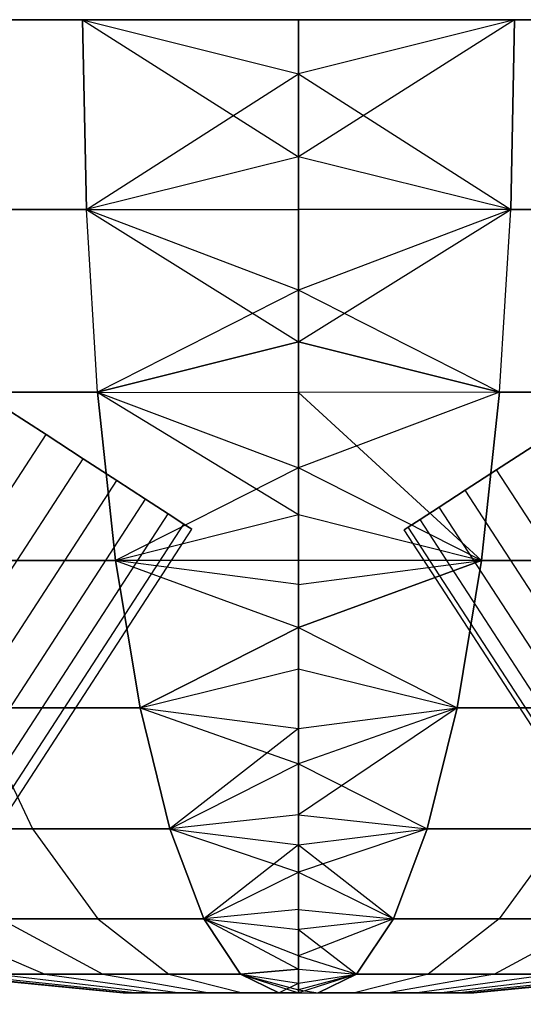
# Model space of a CAD drawing. Extents: x 1.6 to 24.9, y -15.7 to 0.
# Tile 208 of 246: x 12.5 to 13.8, y -2.5 to 0. Entities that reach past the tile are written whole.
import ezdxf

# ---------------------------------------------------------------- set-up
doc = ezdxf.new("R2010")
doc.units = 0
doc.header["$LTSCALE"] = 2.54
doc.layers.get('0').update_dxf_attribs({"color": 13, "linetype": 'CONTINUOUS'})

# ---------------------------------------------------------------- blocks, each defined once
blk = doc.blocks.new('ARES-203-D_STL')
at = {"color": 0}
for p, q in [((12.7029, 0, 0.4474), (12.1438, 0, 0.6206)), ((12.1438, 0, 24.5512), (12.7029, 0, 24.7244)), ((12.7029, 0, 0.4474), (12.1438, 0, 0.6206)), ((12.1438, 0, 24.5512), (12.7029, 0, 24.7244)), ((13.2571, 0, 0.3863), (12.7029, 0, 0.4474)), ((12.7029, 0, 24.7244), (13.2571, 0, 24.7855)), ((12.7126, -0.4877, 0.4944), (12.7029, 0, 0.4474)), ((12.7029, 0, 0.4474), (13.2571, -0.1389, 0.3902)), ((12.7029, 0, 0.4474), (13.2571, -0.1389, 0.3902)), ((13.2571, 0, 0.3863), (12.7029, 0, 0.4474)), ((12.7126, -0.4877, 0.4944), (12.7029, 0, 0.4474)), ((12.7029, 0, 24.7244), (13.2571, 0, 24.7855)), ((12.7029, 0, 24.7244), (13.2571, -0.3521, 24.7606)), ((12.7029, 0, 24.7244), (13.2571, -0.3521, 24.7606)), ((12.7029, 0, 24.7244), (12.7126, -0.4877, 24.6774)), ((12.7029, 0, 24.7244), (12.7126, -0.4877, 24.6774)), ((13.8112, 0, 0.4474), (13.2571, 0, 0.3863)), ((13.2571, 0, 24.7855), (13.8112, 0, 24.7244)), ((13.2571, 0, 0.3863), (13.2571, -0.1389, 0.3902)), ((13.2571, -0.3521, 24.7606), (13.2571, 0, 24.7855)), ((13.2571, 0, 0.3863), (13.2571, -0.1389, 0.3902)), ((13.8112, 0, 0.4474), (13.2571, 0, 0.3863)), ((13.8112, 0, 0.4474), (13.2571, -0.1389, 0.3902)), ((13.8112, 0, 0.4474), (13.2571, -0.1389, 0.3902)), ((13.8112, 0, 24.7244), (13.2571, -0.3521, 24.7606)), ((13.8112, 0, 24.7244), (13.2571, -0.3521, 24.7606)), ((13.2571, 0, 24.7855), (13.8112, 0, 24.7244)), ((13.2571, -0.3521, 24.7606), (13.2571, 0, 24.7855)), ((13.2571, -2.5, 3.3859), (13.2571, 0, 3.3859)), ((13.2571, 0, 3.3859), (13.2571, 0, 21.7859)), ((13.2571, 0, 21.7859), (13.2571, -2.5, 21.7859)), ((13.8112, 0, 0.4474), (13.8015, -0.4877, 0.4944)), ((13.8112, 0, 0.4474), (13.8015, -0.4877, 0.4944)), ((13.8015, -0.4877, 24.6774), (13.8112, 0, 24.7244)), ((13.8015, -0.4877, 24.6774), (13.8112, 0, 24.7244)), ((14.3704, 0, 0.6206), (13.8112, 0, 0.4474)), ((13.8112, 0, 24.7244), (14.3704, 0, 24.5512)), ((14.3704, 0, 0.6206), (13.8112, 0, 0.4474)), ((13.8112, 0, 24.7244), (14.3704, 0, 24.5512)), ((12.7126, -0.4877, 0.4944), (13.2571, -0.1389, 0.3902)), ((12.7126, -0.4877, 0.4944), (13.2571, -0.1389, 0.3902)), ((13.2571, -0.1389, 0.3902), (13.2571, -0.4869, 0.4342)), ((13.2571, -0.1389, 0.3902), (13.2571, -0.4869, 0.4342)), ((13.2571, -0.1389, 0.3902), (13.8015, -0.4877, 0.4944)), ((13.2571, -0.1389, 0.3902), (13.8015, -0.4877, 0.4944)), ((13.2571, -0.3521, 24.7606), (12.7126, -0.4877, 24.6774)), ((13.2571, -0.3521, 24.7606), (12.7126, -0.4877, 24.6774)), ((13.2571, -0.4877, 24.7374), (13.2571, -0.3521, 24.7606)), ((13.8015, -0.4877, 24.6774), (13.2571, -0.3521, 24.7606)), ((13.2571, -0.4877, 24.7374), (13.2571, -0.3521, 24.7606)), ((13.8015, -0.4877, 24.6774), (13.2571, -0.3521, 24.7606)), ((12.7126, -0.4877, 0.4944), (12.1624, -0.4877, 0.6649)), ((12.7126, -0.4877, 0.4944), (12.1624, -0.4877, 0.6649)), ((12.1624, -0.4877, 24.5069), (12.7126, -0.4877, 24.6774)), ((12.1624, -0.4877, 24.5069), (12.7126, -0.4877, 24.6774)), ((12.7126, -0.4877, 0.4944), (13.2571, -0.4869, 0.4342)), ((12.7126, -0.4877, 0.4944), (13.2571, -0.4869, 0.4342)), ((12.7412, -0.9567, 0.6338), (12.7126, -0.4877, 0.4944)), ((12.7126, -0.4877, 0.4944), (13.2571, -0.8274, 0.5272)), ((12.7126, -0.4877, 0.4944), (13.2571, -0.8274, 0.5272)), ((12.7412, -0.9567, 0.6338), (12.7126, -0.4877, 0.4944)), ((12.7126, -0.4877, 24.6774), (13.2571, -0.4877, 24.7374)), ((12.7412, -0.9567, 24.538), (12.7126, -0.4877, 24.6774)), ((12.7412, -0.9567, 24.538), (12.7126, -0.4877, 24.6774)), ((13.2571, -0.695, 24.6869), (12.7126, -0.4877, 24.6774)), ((13.2571, -0.695, 24.6869), (12.7126, -0.4877, 24.6774)), ((12.7126, -0.4877, 24.6774), (13.2571, -0.4877, 24.7374)), ((13.2571, -0.4869, 0.4342), (13.2571, -0.8274, 0.5272)), ((13.8015, -0.4877, 0.4944), (13.2571, -0.4869, 0.4342)), ((13.2571, -0.4869, 0.4342), (13.2571, -0.8274, 0.5272)), ((13.8015, -0.4877, 0.4944), (13.2571, -0.4869, 0.4342)), ((13.2571, -0.695, 24.6869), (13.2571, -0.4877, 24.7374)), ((13.2571, -0.8274, 0.5272), (13.8015, -0.4877, 0.4944)), ((13.2571, -0.8274, 0.5272), (13.8015, -0.4877, 0.4944)), ((13.8015, -0.4877, 24.6774), (13.2571, -0.695, 24.6869)), ((13.8015, -0.4877, 24.6774), (13.2571, -0.695, 24.6869)), ((13.8015, -0.4877, 24.6774), (13.2571, -0.4877, 24.7374)), ((13.2571, -0.695, 24.6869), (13.2571, -0.4877, 24.7374)), ((13.8015, -0.4877, 24.6774), (13.2571, -0.4877, 24.7374)), ((13.7729, -0.9567, 0.6338), (13.8015, -0.4877, 0.4944)), ((13.7729, -0.9567, 0.6338), (13.8015, -0.4877, 0.4944)), ((13.7729, -0.9567, 24.538), (13.8015, -0.4877, 24.6774)), ((13.7729, -0.9567, 24.538), (13.8015, -0.4877, 24.6774)), ((14.3517, -0.4877, 0.6649), (13.8015, -0.4877, 0.4944)), ((14.3517, -0.4877, 0.6649), (13.8015, -0.4877, 0.4944)), ((13.8015, -0.4877, 24.6774), (14.3517, -0.4877, 24.5069)), ((13.8015, -0.4877, 24.6774), (14.3517, -0.4877, 24.5069)), ((13.2571, -0.695, 24.6869), (12.7412, -0.9567, 24.538)), ((13.2571, -0.695, 24.6869), (12.7412, -0.9567, 24.538)), ((13.2571, -0.8274, 24.6446), (13.2571, -0.695, 24.6869)), ((13.7729, -0.9567, 24.538), (13.2571, -0.695, 24.6869)), ((13.2571, -0.8274, 24.6446), (13.2571, -0.695, 24.6869)), ((13.7729, -0.9567, 24.538), (13.2571, -0.695, 24.6869)), ((12.7412, -0.9567, 0.6338), (13.2571, -0.8274, 0.5272)), ((12.7412, -0.9567, 0.6338), (13.2571, -0.8274, 0.5272)), ((13.2571, -0.8274, 24.6446), (12.7412, -0.9567, 24.538)), ((13.2571, -0.8274, 24.6446), (12.7412, -0.9567, 24.538)), ((13.2571, -0.8274, 0.5272), (13.2571, -0.9572, 0.5769)), ((13.2571, -1.1514, 24.5045), (13.2571, -0.8274, 24.6446)), ((13.2571, -0.8274, 0.5272), (13.2571, -0.9572, 0.5769)), ((13.2571, -0.8274, 0.5272), (13.7729, -0.9567, 0.6338)), ((13.2571, -0.8274, 0.5272), (13.7729, -0.9567, 0.6338)), ((13.7729, -0.9567, 24.538), (13.2571, -0.8274, 24.6446)), ((13.2571, -1.1514, 24.5045), (13.2571, -0.8274, 24.6446)), ((13.7729, -0.9567, 24.538), (13.2571, -0.8274, 24.6446)), ((12.7412, -0.9567, 0.6338), (12.2176, -0.9567, 0.796)), ((12.7412, -0.9567, 0.6338), (12.2176, -0.9567, 0.796)), ((12.2176, -0.9567, 24.3758), (12.7412, -0.9567, 24.538)), ((12.2176, -0.9567, 24.3758), (12.7412, -0.9567, 24.538)), ((12.7877, -1.3889, 0.8601), (12.7412, -0.9567, 0.6338)), ((12.7412, -0.9567, 0.6338), (13.2571, -1.271, 0.7336)), ((12.7412, -0.9567, 0.6338), (13.2571, -1.271, 0.7336)), ((12.7412, -0.9567, 0.6338), (13.2571, -0.9572, 0.5769)), ((12.7412, -0.9567, 0.6338), (13.2571, -0.9572, 0.5769)), ((12.7877, -1.3889, 0.8601), (12.7412, -0.9567, 0.6338)), ((12.7412, -0.9567, 24.538), (13.2571, -1.1514, 24.5045)), ((12.7412, -0.9567, 24.538), (13.2571, -1.1514, 24.5045)), ((12.7412, -0.9567, 24.538), (12.7877, -1.3889, 24.3117)), ((12.7412, -0.9567, 24.538), (12.7877, -1.3889, 24.3117)), ((13.7729, -0.9567, 0.6338), (13.2571, -0.9572, 0.5769)), ((13.7729, -0.9567, 0.6338), (13.2571, -0.9572, 0.5769)), ((13.7729, -0.9567, 24.538), (13.2571, -1.1514, 24.5045)), ((13.7729, -0.9567, 24.538), (13.2571, -1.1514, 24.5045)), ((13.2571, -0.9572, 0.5769), (13.2571, -1.271, 0.7336)), ((13.2571, -0.9572, 0.5769), (13.2571, -1.271, 0.7336)), ((13.2571, -0.9572, 0.5769), (13.7264, -1.3889, 0.8601)), ((13.2571, -0.9572, 0.5769), (13.7264, -1.3889, 0.8601)), ((13.7729, -0.9567, 0.6338), (13.7264, -1.3889, 0.8601)), ((13.7729, -0.9567, 0.6338), (13.7264, -1.3889, 0.8601)), ((13.7264, -1.3889, 24.3117), (13.7729, -0.9567, 24.538)), ((13.7264, -1.3889, 24.3117), (13.7729, -0.9567, 24.538)), ((14.2966, -0.9567, 0.796), (13.7729, -0.9567, 0.6338)), ((14.2966, -0.9567, 0.796), (13.7729, -0.9567, 0.6338)), ((13.7729, -0.9567, 24.538), (14.2966, -0.9567, 24.3758)), ((13.7729, -0.9567, 24.538), (14.2966, -0.9567, 24.3758)), ((12.609, -1.0656, 19.3663), (12.5083, -1.0002, 19.3847)), ((12.5083, -1.0002, 18.1863), (12.609, -1.0656, 18.2046)), ((12.609, -1.0656, 19.3663), (12.5083, -1.0002, 19.3847)), ((12.5083, -1.0002, 18.1863), (12.609, -1.0656, 18.2046)), ((11.4652, -2.8268, 19.3663), (12.609, -1.0656, 19.3663)), ((11.4652, -2.8268, 19.3663), (12.609, -1.0656, 19.3663)), ((11.4652, -2.8268, 18.2046), (12.609, -1.0656, 18.2046)), ((11.4652, -2.8268, 18.2046), (12.609, -1.0656, 18.2046)), ((12.7045, -1.1276, 19.3242), (12.609, -1.0656, 19.3663)), ((12.609, -1.0656, 18.2046), (12.7045, -1.1276, 18.2468)), ((12.7045, -1.1276, 19.3242), (12.609, -1.0656, 19.3663)), ((12.609, -1.0656, 18.2046), (12.7045, -1.1276, 18.2468)), ((13.8565, -1.0972, 19.3481), (13.7651, -1.1565, 19.2947)), ((13.7651, -1.1565, 18.2763), (13.8565, -1.0972, 18.2228)), ((13.8565, -1.0972, 19.3481), (13.7651, -1.1565, 19.2947)), ((13.7651, -1.1565, 18.2763), (13.8565, -1.0972, 18.2228)), ((11.5607, -2.8888, 19.3242), (12.7045, -1.1276, 19.3242)), ((11.5607, -2.8888, 19.3242), (12.7045, -1.1276, 19.3242)), ((11.5607, -2.8888, 18.2468), (12.7045, -1.1276, 18.2468)), ((11.5607, -2.8888, 18.2468), (12.7045, -1.1276, 18.2468)), ((12.7909, -1.1837, 19.2599), (12.7045, -1.1276, 19.3242)), ((12.7045, -1.1276, 18.2468), (12.7909, -1.1837, 18.311)), ((12.7909, -1.1837, 19.2599), (12.7045, -1.1276, 19.3242)), ((12.7045, -1.1276, 18.2468), (12.7909, -1.1837, 18.311)), ((13.2571, -1.1514, 24.5045), (12.7877, -1.3889, 24.3117)), ((13.2571, -1.1514, 24.5045), (12.7877, -1.3889, 24.3117)), ((13.2571, -1.3889, 24.3641), (13.2571, -1.1514, 24.5045)), ((13.7264, -1.3889, 24.3117), (13.2571, -1.1514, 24.5045)), ((13.2571, -1.3889, 24.3641), (13.2571, -1.1514, 24.5045)), ((13.7264, -1.3889, 24.3117), (13.2571, -1.1514, 24.5045)), ((13.7651, -1.1565, 19.2947), (13.6846, -1.2088, 19.2204)), ((13.6846, -1.2088, 18.3506), (13.7651, -1.1565, 18.2763)), ((13.7651, -1.1565, 19.2947), (13.6846, -1.2088, 19.2204)), ((13.6846, -1.2088, 18.3506), (13.7651, -1.1565, 18.2763)), ((14.9088, -2.9178, 19.2947), (13.7651, -1.1565, 19.2947)), ((14.9088, -2.9178, 19.2947), (13.7651, -1.1565, 19.2947)), ((14.9088, -2.9178, 18.2763), (13.7651, -1.1565, 18.2763)), ((14.9088, -2.9178, 18.2763), (13.7651, -1.1565, 18.2763)), ((11.6471, -2.9449, 19.2599), (12.7909, -1.1837, 19.2599)), ((11.6471, -2.9449, 19.2599), (12.7909, -1.1837, 19.2599)), ((11.6471, -2.9449, 18.311), (12.7909, -1.1837, 18.311)), ((11.6471, -2.9449, 18.311), (12.7909, -1.1837, 18.311)), ((12.8647, -1.2316, 19.1763), (12.7909, -1.1837, 19.2599)), ((12.7909, -1.1837, 18.311), (12.8647, -1.2316, 18.3947)), ((12.8647, -1.2316, 19.1763), (12.7909, -1.1837, 19.2599)), ((12.7909, -1.1837, 18.311), (12.8647, -1.2316, 18.3947)), ((13.6846, -1.2088, 19.2204), (13.6183, -1.2519, 19.1282)), ((13.6183, -1.2519, 18.4427), (13.6846, -1.2088, 18.3506)), ((13.6846, -1.2088, 19.2204), (13.6183, -1.2519, 19.1282)), ((13.6183, -1.2519, 18.4427), (13.6846, -1.2088, 18.3506)), ((14.8283, -2.97, 19.2204), (13.6846, -1.2088, 19.2204)), ((14.8283, -2.97, 19.2204), (13.6846, -1.2088, 19.2204)), ((14.8283, -2.97, 18.3506), (13.6846, -1.2088, 18.3506)), ((14.8283, -2.97, 18.3506), (13.6846, -1.2088, 18.3506)), ((11.7209, -2.9928, 19.1763), (12.8647, -1.2316, 19.1763)), ((11.7209, -2.9928, 19.1763), (12.8647, -1.2316, 19.1763)), ((11.7209, -2.9928, 18.3947), (12.8647, -1.2316, 18.3947)), ((11.7209, -2.9928, 18.3947), (12.8647, -1.2316, 18.3947)), ((12.9228, -1.2694, 19.0767), (12.8647, -1.2316, 19.1763)), ((12.8647, -1.2316, 18.3947), (12.9228, -1.2694, 18.4943)), ((12.9228, -1.2694, 19.0767), (12.8647, -1.2316, 19.1763)), ((12.8647, -1.2316, 18.3947), (12.9228, -1.2694, 18.4943)), ((13.6183, -1.2519, 19.1282), (13.5689, -1.284, 19.0221)), ((13.5689, -1.284, 18.5489), (13.6183, -1.2519, 18.4427)), ((13.6183, -1.2519, 19.1282), (13.5689, -1.284, 19.0221)), ((13.5689, -1.284, 18.5489), (13.6183, -1.2519, 18.4427)), ((14.762, -3.0131, 19.1282), (13.6183, -1.2519, 19.1282)), ((14.762, -3.0131, 19.1282), (13.6183, -1.2519, 19.1282)), ((14.762, -3.0131, 18.4427), (13.6183, -1.2519, 18.4427)), ((14.762, -3.0131, 18.4427), (13.6183, -1.2519, 18.4427)), ((11.7791, -3.0306, 19.0767), (12.9228, -1.2694, 19.0767)), ((11.7791, -3.0306, 19.0767), (12.9228, -1.2694, 19.0767)), ((11.7791, -3.0306, 18.4943), (12.9228, -1.2694, 18.4943)), ((11.7791, -3.0306, 18.4943), (12.9228, -1.2694, 18.4943)), ((12.7877, -1.3889, 0.8601), (13.2571, -1.271, 0.7336)), ((12.7877, -1.3889, 0.8601), (13.2571, -1.271, 0.7336)), ((12.963, -1.2955, 18.9651), (12.9228, -1.2694, 19.0767)), ((12.9228, -1.2694, 18.4943), (12.963, -1.2955, 18.6059)), ((12.963, -1.2955, 18.9651), (12.9228, -1.2694, 19.0767)), ((12.9228, -1.2694, 18.4943), (12.963, -1.2955, 18.6059)), ((13.2571, -1.271, 0.7336), (13.2571, -1.5615, 0.9341)), ((13.2571, -1.271, 0.7336), (13.2571, -1.5615, 0.9341)), ((13.2571, -1.271, 0.7336), (13.7264, -1.3889, 0.8601)), ((13.2571, -1.271, 0.7336), (13.7264, -1.3889, 0.8601)), ((13.5689, -1.284, 19.0221), (13.5384, -1.3038, 18.9063)), ((13.5384, -1.3038, 18.6647), (13.5689, -1.284, 18.5489)), ((13.5689, -1.284, 19.0221), (13.5384, -1.3038, 18.9063)), ((13.5384, -1.3038, 18.6647), (13.5689, -1.284, 18.5489)), ((14.7126, -3.0452, 19.0221), (13.5689, -1.284, 19.0221)), ((14.7126, -3.0452, 19.0221), (13.5689, -1.284, 19.0221)), ((14.7126, -3.0452, 18.5489), (13.5689, -1.284, 18.5489)), ((14.7126, -3.0452, 18.5489), (13.5689, -1.284, 18.5489)), ((11.8192, -3.0567, 18.9651), (12.963, -1.2955, 18.9651)), ((11.8192, -3.0567, 18.9651), (12.963, -1.2955, 18.9651)), ((11.8192, -3.0567, 18.6059), (12.963, -1.2955, 18.6059)), ((11.8192, -3.0567, 18.6059), (12.963, -1.2955, 18.6059)), ((11.8397, -3.07, 18.8462), (12.9835, -1.3088, 18.8462)), ((11.8397, -3.07, 18.7248), (12.9835, -1.3088, 18.7248)), ((11.8397, -3.07, 18.8462), (12.9835, -1.3088, 18.8462)), ((11.8397, -3.07, 18.7248), (12.9835, -1.3088, 18.7248)), ((12.9835, -1.3088, 18.8462), (12.963, -1.2955, 18.9651)), ((12.963, -1.2955, 18.6059), (12.9835, -1.3088, 18.7248)), ((12.9835, -1.3088, 18.8462), (12.963, -1.2955, 18.9651)), ((12.963, -1.2955, 18.6059), (12.9835, -1.3088, 18.7248)), ((12.9835, -1.3088, 18.7248), (12.9835, -1.3088, 18.8462)), ((12.9835, -1.3088, 18.7248), (12.9835, -1.3088, 18.8462)), ((13.5384, -1.3038, 18.9063), (13.5281, -1.3105, 18.7855)), ((13.5281, -1.3105, 18.7855), (13.5384, -1.3038, 18.6647)), ((13.5281, -1.3105, 18.7855), (13.5384, -1.3038, 18.6647)), ((13.5384, -1.3038, 18.9063), (13.5281, -1.3105, 18.7855)), ((14.6718, -3.0717, 18.7855), (13.5281, -1.3105, 18.7855)), ((14.6718, -3.0717, 18.7855), (13.5281, -1.3105, 18.7855)), ((14.6821, -3.065, 18.9063), (13.5384, -1.3038, 18.9063)), ((14.6821, -3.065, 18.9063), (13.5384, -1.3038, 18.9063)), ((14.6821, -3.065, 18.6647), (13.5384, -1.3038, 18.6647)), ((14.6821, -3.065, 18.6647), (13.5384, -1.3038, 18.6647)), ((12.7877, -1.3889, 0.8601), (12.3071, -1.3889, 1.009)), ((12.7877, -1.3889, 0.8601), (12.3071, -1.3889, 1.009)), ((12.3071, -1.3889, 24.1628), (12.7877, -1.3889, 24.3117)), ((12.3071, -1.3889, 24.1628), (12.7877, -1.3889, 24.3117)), ((12.8504, -1.7678, 1.1646), (12.7877, -1.3889, 0.8601)), ((12.7877, -1.3889, 0.8601), (13.2571, -1.5615, 0.9341)), ((12.7877, -1.3889, 0.8601), (13.2571, -1.5615, 0.9341)), ((12.8504, -1.7678, 1.1646), (12.7877, -1.3889, 0.8601)), ((13.2571, -1.4506, 24.3215), (12.7877, -1.3889, 24.3117)), ((12.7877, -1.3889, 24.3117), (13.2571, -1.5615, 24.2377)), ((13.2571, -1.4506, 24.3215), (12.7877, -1.3889, 24.3117)), ((13.2571, -1.3889, 24.3641), (12.7877, -1.3889, 24.3117)), ((13.2571, -1.3889, 24.3641), (12.7877, -1.3889, 24.3117)), ((12.7877, -1.3889, 24.3117), (13.2571, -1.5615, 24.2377)), ((12.7877, -1.3889, 24.3117), (12.8504, -1.7678, 24.0072)), ((12.7877, -1.3889, 24.3117), (12.8504, -1.7678, 24.0072)), ((13.2571, -1.4506, 24.3215), (13.2571, -1.3889, 24.3641)), ((13.7264, -1.3889, 0.8601), (13.2571, -1.5615, 0.9341)), ((13.7264, -1.3889, 0.8601), (13.2571, -1.5615, 0.9341)), ((13.2571, -1.4506, 24.3215), (13.2571, -1.3889, 24.3641)), ((13.2571, -1.4506, 24.3215), (13.7264, -1.3889, 24.3117)), ((13.7264, -1.3889, 24.3117), (13.2571, -1.3889, 24.3641)), ((13.2571, -1.4506, 24.3215), (13.7264, -1.3889, 24.3117)), ((13.2571, -1.5615, 24.2377), (13.7264, -1.3889, 24.3117)), ((13.2571, -1.5615, 24.2377), (13.7264, -1.3889, 24.3117)), ((13.7264, -1.3889, 24.3117), (13.2571, -1.3889, 24.3641)), ((13.7264, -1.3889, 0.8601), (13.6638, -1.7678, 1.1646)), ((13.7264, -1.3889, 0.8601), (13.6638, -1.7678, 1.1646)), ((13.6638, -1.7678, 24.0072), (13.7264, -1.3889, 24.3117)), ((13.6638, -1.7678, 24.0072), (13.7264, -1.3889, 24.3117)), ((14.207, -1.3889, 1.009), (13.7264, -1.3889, 0.8601)), ((14.207, -1.3889, 1.009), (13.7264, -1.3889, 0.8601)), ((13.7264, -1.3889, 24.3117), (14.207, -1.3889, 24.1628)), ((13.7264, -1.3889, 24.3117), (14.207, -1.3889, 24.1628)), ((13.2571, -1.5615, 24.2377), (13.2571, -1.4506, 24.3215)), ((13.2571, -1.5615, 24.2377), (13.2571, -1.4506, 24.3215)), ((12.8504, -1.7678, 1.1646), (13.2571, -1.5615, 0.9341)), ((12.8504, -1.7678, 1.1646), (13.2571, -1.5615, 0.9341)), ((13.2571, -1.5615, 24.2377), (12.8504, -1.7678, 24.0072)), ((13.2571, -1.5615, 24.2377), (12.8504, -1.7678, 24.0072)), ((13.2571, -1.5615, 0.9341), (13.2571, -1.6676, 1.0239)), ((13.2571, -1.8209, 23.9983), (13.2571, -1.5615, 24.2377)), ((13.2571, -1.5615, 0.9341), (13.2571, -1.6676, 1.0239)), ((13.2571, -1.5615, 0.9341), (13.6638, -1.7678, 1.1646)), ((13.2571, -1.5615, 0.9341), (13.6638, -1.7678, 1.1646)), ((13.2571, -1.5615, 24.2377), (13.6638, -1.7678, 24.0072)), ((13.2571, -1.5615, 24.2377), (13.6638, -1.7678, 24.0072)), ((13.2571, -1.8209, 23.9983), (13.2571, -1.5615, 24.2377)), ((12.8504, -1.7678, 1.1646), (13.2571, -1.6676, 1.0239)), ((12.8504, -1.7678, 1.1646), (13.2571, -1.6676, 1.0239)), ((13.2571, -1.6676, 1.0239), (13.2571, -1.9118, 1.2756)), ((13.2571, -1.6676, 1.0239), (13.2571, -1.9118, 1.2756)), ((13.2571, -1.6676, 1.0239), (13.6638, -1.7678, 1.1646)), ((13.2571, -1.6676, 1.0239), (13.6638, -1.7678, 1.1646)), ((12.4277, -1.7678, 1.2956), (12.5746, -2.0787, 1.6448)), ((12.8504, -1.7678, 1.1646), (12.4277, -1.7678, 1.2956)), ((12.8504, -1.7678, 1.1646), (12.4277, -1.7678, 1.2956)), ((12.4277, -1.7678, 1.2956), (12.5746, -2.0787, 1.6448)), ((12.4277, -1.7678, 23.8762), (12.8504, -1.7678, 24.0072)), ((12.4277, -1.7678, 23.8762), (12.8504, -1.7678, 24.0072)), ((12.4277, -1.7678, 23.8762), (12.5746, -2.0787, 23.527)), ((12.4277, -1.7678, 23.8762), (12.5746, -2.0787, 23.527)), ((12.9267, -2.0787, 1.5357), (12.8504, -1.7678, 1.1646)), ((12.8504, -1.7678, 1.1646), (13.2571, -1.9118, 1.2756)), ((12.8504, -1.7678, 1.1646), (13.2571, -1.9118, 1.2756)), ((12.9267, -2.0787, 1.5357), (12.8504, -1.7678, 1.1646)), ((12.8504, -1.7678, 24.0072), (13.2571, -1.8209, 23.9983)), ((12.8504, -1.7678, 24.0072), (13.2571, -1.8209, 23.9983)), ((12.8504, -1.7678, 24.0072), (12.9267, -2.0787, 23.6361)), ((12.8504, -1.7678, 24.0072), (12.9267, -2.0787, 23.6361)), ((13.6638, -1.7678, 1.1646), (13.2571, -1.9118, 1.2756)), ((13.6638, -1.7678, 1.1646), (13.2571, -1.9118, 1.2756)), ((13.6638, -1.7678, 24.0072), (13.2571, -2.0427, 23.7266)), ((13.2571, -1.8209, 23.9983), (13.6638, -1.7678, 24.0072)), ((13.2571, -1.8209, 23.9983), (13.6638, -1.7678, 24.0072)), ((13.6638, -1.7678, 24.0072), (13.2571, -2.0427, 23.7266)), ((13.6638, -1.7678, 1.1646), (13.5875, -2.0787, 1.5357)), ((13.6638, -1.7678, 1.1646), (13.5875, -2.0787, 1.5357)), ((13.5875, -2.0787, 23.6361), (13.6638, -1.7678, 24.0072)), ((13.5875, -2.0787, 23.6361), (13.6638, -1.7678, 24.0072)), ((14.0864, -1.7678, 1.2956), (13.6638, -1.7678, 1.1646)), ((14.0864, -1.7678, 1.2956), (13.6638, -1.7678, 1.1646)), ((13.6638, -1.7678, 24.0072), (14.0864, -1.7678, 23.8762)), ((13.6638, -1.7678, 24.0072), (14.0864, -1.7678, 23.8762)), ((13.2571, -1.8209, 23.9983), (12.9267, -2.0787, 23.6361)), ((13.2571, -1.8209, 23.9983), (12.9267, -2.0787, 23.6361)), ((13.2571, -2.0427, 23.7266), (13.2571, -1.8209, 23.9983)), ((13.2571, -2.0427, 23.7266), (13.2571, -1.8209, 23.9983)), ((12.9267, -2.0787, 1.5357), (13.2571, -1.9118, 1.2756)), ((12.9267, -2.0787, 1.5357), (13.2571, -1.9118, 1.2756)), ((13.2571, -1.9118, 1.2756), (13.2571, -2.1196, 1.561)), ((13.2571, -1.9118, 1.2756), (13.2571, -2.1196, 1.561)), ((13.2571, -1.9118, 1.2756), (13.5875, -2.0787, 1.5357)), ((13.2571, -1.9118, 1.2756), (13.5875, -2.0787, 1.5357)), ((13.2571, -2.0427, 23.7266), (12.9267, -2.0787, 23.6361)), ((13.2571, -2.0427, 23.7266), (12.9267, -2.0787, 23.6361)), ((13.2571, -2.1196, 23.6108), (13.2571, -2.0427, 23.7266)), ((13.2571, -2.0427, 23.7266), (13.5875, -2.0787, 23.6361)), ((13.2571, -2.0427, 23.7266), (13.5875, -2.0787, 23.6361)), ((13.2571, -2.1196, 23.6108), (13.2571, -2.0427, 23.7266)), ((12.5746, -2.0787, 1.6448), (12.2504, -2.0787, 1.8201)), ((12.5746, -2.0787, 1.6448), (12.2504, -2.0787, 1.8201)), ((12.2504, -2.0787, 23.3516), (12.5746, -2.0787, 23.527)), ((12.2504, -2.0787, 23.3516), (12.5746, -2.0787, 23.527)), ((12.5746, -2.0787, 1.6448), (12.7422, -2.3097, 2.0432)), ((12.9267, -2.0787, 1.5357), (12.5746, -2.0787, 1.6448)), ((12.9267, -2.0787, 1.5357), (12.5746, -2.0787, 1.6448)), ((12.5746, -2.0787, 1.6448), (12.7422, -2.3097, 2.0432)), ((12.5746, -2.0787, 23.527), (12.9267, -2.0787, 23.6361)), ((12.5746, -2.0787, 23.527), (12.9267, -2.0787, 23.6361)), ((12.5746, -2.0787, 23.527), (12.7422, -2.3097, 23.1286)), ((12.5746, -2.0787, 23.527), (12.7422, -2.3097, 23.1286)), ((13.0137, -2.3097, 1.959), (12.9267, -2.0787, 1.5357)), ((12.9267, -2.0787, 1.5357), (13.2571, -2.19, 1.6808)), ((12.9267, -2.0787, 1.5357), (13.2571, -2.19, 1.6808)), ((12.9267, -2.0787, 1.5357), (13.2571, -2.1196, 1.561)), ((12.9267, -2.0787, 1.5357), (13.2571, -2.1196, 1.561)), ((13.0137, -2.3097, 1.959), (12.9267, -2.0787, 1.5357)), ((12.9267, -2.0787, 23.6361), (13.2571, -2.1196, 23.6108)), ((12.9267, -2.0787, 23.6361), (13.2571, -2.1196, 23.6108)), ((12.9267, -2.0787, 23.6361), (13.0137, -2.3097, 23.2128)), ((12.9267, -2.0787, 23.6361), (13.0137, -2.3097, 23.2128)), ((13.2571, -2.1196, 1.561), (13.5875, -2.0787, 1.5357)), ((13.5875, -2.0787, 1.5357), (13.2571, -2.19, 1.6808)), ((13.2571, -2.1196, 1.561), (13.5875, -2.0787, 1.5357)), ((13.5875, -2.0787, 1.5357), (13.2571, -2.19, 1.6808)), ((13.2571, -2.1196, 23.6108), (13.5875, -2.0787, 23.6361)), ((13.2571, -2.1196, 23.6108), (13.5875, -2.0787, 23.6361)), ((13.5875, -2.0787, 1.5357), (13.5004, -2.3097, 1.959)), ((13.5875, -2.0787, 1.5357), (13.5004, -2.3097, 1.959)), ((13.5004, -2.3097, 23.2128), (13.5875, -2.0787, 23.6361)), ((13.5004, -2.3097, 23.2128), (13.5875, -2.0787, 23.6361)), ((13.9395, -2.0787, 1.6448), (13.5875, -2.0787, 1.5357)), ((13.9395, -2.0787, 1.6448), (13.5875, -2.0787, 1.5357)), ((13.5875, -2.0787, 23.6361), (13.9395, -2.0787, 23.527)), ((13.5875, -2.0787, 23.6361), (13.9395, -2.0787, 23.527)), ((13.9395, -2.0787, 1.6448), (13.7719, -2.3097, 2.0432)), ((13.9395, -2.0787, 1.6448), (13.7719, -2.3097, 2.0432)), ((13.9395, -2.0787, 23.527), (13.7719, -2.3097, 23.1286)), ((13.9395, -2.0787, 23.527), (13.7719, -2.3097, 23.1286)), ((13.2571, -2.1196, 23.6108), (13.0137, -2.3097, 23.2128)), ((13.2571, -2.1196, 23.6108), (13.0137, -2.3097, 23.2128)), ((13.2571, -2.1196, 1.561), (13.2571, -2.19, 1.6808)), ((13.2571, -2.2852, 23.299), (13.2571, -2.1196, 23.6108)), ((13.2571, -2.1196, 1.561), (13.2571, -2.19, 1.6808)), ((13.2571, -2.1196, 23.6108), (13.5004, -2.3097, 23.2128)), ((13.2571, -2.1196, 23.6108), (13.5004, -2.3097, 23.2128)), ((13.2571, -2.2852, 23.299), (13.2571, -2.1196, 23.6108)), ((13.0137, -2.3097, 1.959), (13.2571, -2.19, 1.6808)), ((13.0137, -2.3097, 1.959), (13.2571, -2.19, 1.6808)), ((13.2571, -2.19, 1.6808), (13.2571, -2.3371, 1.9992)), ((13.2571, -2.19, 1.6808), (13.2571, -2.3371, 1.9992)), ((13.2571, -2.19, 1.6808), (13.5004, -2.3097, 1.959)), ((13.2571, -2.19, 1.6808), (13.5004, -2.3097, 1.959)), ((13.2571, -2.2852, 23.299), (13.0137, -2.3097, 23.2128)), ((13.2571, -2.2852, 23.299), (13.0137, -2.3097, 23.2128)), ((13.2571, -2.4045, 22.9691), (13.2571, -2.2852, 23.299)), ((13.2571, -2.2852, 23.299), (13.5004, -2.3097, 23.2128)), ((13.2571, -2.2852, 23.299), (13.5004, -2.3097, 23.2128)), ((13.2571, -2.4045, 22.9691), (13.2571, -2.2852, 23.299)), ((12.2732, -2.3097, 2.3596), (12.6061, -2.452, 2.69)), ((12.2732, -2.3097, 2.3596), (12.6061, -2.452, 2.69)), ((12.2732, -2.3097, 22.8122), (12.6061, -2.452, 22.4818)), ((12.2732, -2.3097, 22.8122), (12.6061, -2.452, 22.4818)), ((12.4922, -2.3097, 2.1784), (12.7545, -2.452, 2.5672)), ((12.7422, -2.3097, 2.0432), (12.4922, -2.3097, 2.1784)), ((12.7422, -2.3097, 2.0432), (12.4922, -2.3097, 2.1784)), ((12.4922, -2.3097, 2.1784), (12.7545, -2.452, 2.5672)), ((12.4922, -2.3097, 22.9934), (12.7422, -2.3097, 23.1286)), ((12.4922, -2.3097, 22.9934), (12.7422, -2.3097, 23.1286)), ((12.4922, -2.3097, 22.9934), (12.7545, -2.452, 22.6046)), ((12.4922, -2.3097, 22.9934), (12.7545, -2.452, 22.6046)), ((12.7422, -2.3097, 2.0432), (12.9241, -2.452, 2.4755)), ((13.0137, -2.3097, 1.959), (12.7422, -2.3097, 2.0432)), ((13.0137, -2.3097, 1.959), (12.7422, -2.3097, 2.0432)), ((12.7422, -2.3097, 2.0432), (12.9241, -2.452, 2.4755)), ((12.7422, -2.3097, 23.1286), (13.0137, -2.3097, 23.2128)), ((12.7422, -2.3097, 23.1286), (13.0137, -2.3097, 23.2128)), ((12.7422, -2.3097, 23.1286), (12.9241, -2.452, 22.6963)), ((12.7422, -2.3097, 23.1286), (12.9241, -2.452, 22.6963)), ((13.1081, -2.452, 2.4184), (13.0137, -2.3097, 1.959)), ((13.0137, -2.3097, 1.959), (13.2571, -2.4388, 2.3373)), ((13.0137, -2.3097, 1.959), (13.2571, -2.4388, 2.3373)), ((13.0137, -2.3097, 1.959), (13.2571, -2.3371, 1.9992)), ((13.0137, -2.3097, 1.959), (13.2571, -2.3371, 1.9992)), ((13.1081, -2.452, 2.4184), (13.0137, -2.3097, 1.959)), ((13.2571, -2.4045, 22.9691), (13.0137, -2.3097, 23.2128)), ((13.0137, -2.3097, 23.2128), (13.2571, -2.4388, 22.8345)), ((13.2571, -2.4045, 22.9691), (13.0137, -2.3097, 23.2128)), ((13.0137, -2.3097, 23.2128), (13.2571, -2.4388, 22.8345)), ((13.0137, -2.3097, 23.2128), (13.1081, -2.452, 22.7534)), ((13.0137, -2.3097, 23.2128), (13.1081, -2.452, 22.7534)), ((13.5004, -2.3097, 1.959), (13.2571, -2.3371, 1.9992)), ((13.5004, -2.3097, 1.959), (13.2571, -2.3371, 1.9992)), ((13.5004, -2.3097, 23.2128), (13.2571, -2.4045, 22.9691)), ((13.5004, -2.3097, 23.2128), (13.2571, -2.4045, 22.9691)), ((13.5004, -2.3097, 1.959), (13.406, -2.452, 2.4184)), ((13.5004, -2.3097, 1.959), (13.406, -2.452, 2.4184)), ((13.406, -2.452, 22.7534), (13.5004, -2.3097, 23.2128)), ((13.406, -2.452, 22.7534), (13.5004, -2.3097, 23.2128)), ((13.7719, -2.3097, 2.0432), (13.5004, -2.3097, 1.959)), ((13.7719, -2.3097, 2.0432), (13.5004, -2.3097, 1.959)), ((13.5004, -2.3097, 23.2128), (13.7719, -2.3097, 23.1286)), ((13.5004, -2.3097, 23.2128), (13.7719, -2.3097, 23.1286)), ((13.7719, -2.3097, 2.0432), (13.5901, -2.452, 2.4755)), ((13.7719, -2.3097, 2.0432), (13.5901, -2.452, 2.4755)), ((13.7719, -2.3097, 23.1286), (13.5901, -2.452, 22.6963)), ((13.7719, -2.3097, 23.1286), (13.5901, -2.452, 22.6963)), ((14.0219, -2.3097, 2.1784), (13.7596, -2.452, 2.5672)), ((14.0219, -2.3097, 2.1784), (13.7596, -2.452, 2.5672)), ((14.0219, -2.3097, 22.9934), (13.7596, -2.452, 22.6046)), ((14.0219, -2.3097, 22.9934), (13.7596, -2.452, 22.6046)), ((14.0219, -2.3097, 2.1784), (13.7719, -2.3097, 2.0432)), ((14.0219, -2.3097, 2.1784), (13.7719, -2.3097, 2.0432)), ((13.7719, -2.3097, 23.1286), (14.0219, -2.3097, 22.9934)), ((13.7719, -2.3097, 23.1286), (14.0219, -2.3097, 22.9934)), ((13.2571, -2.3371, 1.9992), (13.2571, -2.4388, 2.3373)), ((13.2571, -2.3371, 1.9992), (13.2571, -2.4388, 2.3373)), ((13.2571, -2.3371, 1.9992), (13.406, -2.452, 2.4184)), ((13.2571, -2.3371, 1.9992), (13.406, -2.452, 2.4184)), ((13.2571, -2.4388, 22.8345), (13.2571, -2.4045, 22.9691)), ((13.2571, -2.4045, 22.9691), (13.406, -2.452, 22.7534)), ((13.2571, -2.4045, 22.9691), (13.406, -2.452, 22.7534)), ((13.2571, -2.4388, 22.8345), (13.2571, -2.4045, 22.9691)), ((12.8071, -2.5, 21.7859), (12.3193, -2.452, 21.7859)), ((12.3193, -2.452, 3.3859), (12.8071, -2.5, 3.3859)), ((12.3193, -2.452, 3.3859), (12.8071, -2.5, 3.3859)), ((12.8071, -2.5, 21.7859), (12.3193, -2.452, 21.7859)), ((12.3381, -2.452, 3.1941), (12.8166, -2.5, 3.2888)), ((12.3381, -2.452, 3.1941), (12.8166, -2.5, 3.2888)), ((12.3381, -2.452, 21.9777), (12.8166, -2.5, 21.883)), ((12.3381, -2.452, 21.9777), (12.8166, -2.5, 21.883)), ((12.3938, -2.452, 3.0096), (12.8448, -2.5, 3.1954)), ((12.3938, -2.452, 3.0096), (12.8448, -2.5, 3.1954)), ((12.3938, -2.452, 22.1622), (12.8448, -2.5, 21.9764)), ((12.3938, -2.452, 22.1622), (12.8448, -2.5, 21.9764)), ((12.4843, -2.452, 2.8394), (12.8906, -2.5, 3.1093)), ((12.6061, -2.452, 2.69), (12.4843, -2.452, 2.8394)), ((12.6061, -2.452, 2.69), (12.4843, -2.452, 2.8394)), ((12.4843, -2.452, 2.8394), (12.8906, -2.5, 3.1093)), ((12.4843, -2.452, 22.3324), (12.6061, -2.452, 22.4818)), ((12.4843, -2.452, 22.3324), (12.6061, -2.452, 22.4818)), ((12.4843, -2.452, 22.3324), (12.8906, -2.5, 22.0625)), ((12.4843, -2.452, 22.3324), (12.8906, -2.5, 22.0625)), ((12.6061, -2.452, 2.69), (12.9522, -2.5, 3.0336)), ((12.7545, -2.452, 2.5672), (12.6061, -2.452, 2.69)), ((12.7545, -2.452, 2.5672), (12.6061, -2.452, 2.69)), ((12.6061, -2.452, 2.69), (12.9522, -2.5, 3.0336)), ((12.6061, -2.452, 22.4818), (12.7545, -2.452, 22.6046)), ((12.6061, -2.452, 22.4818), (12.7545, -2.452, 22.6046)), ((12.6061, -2.452, 22.4818), (12.9522, -2.5, 22.1382)), ((12.6061, -2.452, 22.4818), (12.9522, -2.5, 22.1382)), ((12.7545, -2.452, 2.5672), (13.0274, -2.5, 2.9714)), ((12.9241, -2.452, 2.4755), (12.7545, -2.452, 2.5672)), ((12.9241, -2.452, 2.4755), (12.7545, -2.452, 2.5672)), ((12.7545, -2.452, 2.5672), (13.0274, -2.5, 2.9714)), ((12.7545, -2.452, 22.6046), (12.9241, -2.452, 22.6963)), ((12.7545, -2.452, 22.6046), (12.9241, -2.452, 22.6963)), ((12.7545, -2.452, 22.6046), (13.0274, -2.5, 22.2004)), ((12.7545, -2.452, 22.6046), (13.0274, -2.5, 22.2004)), ((12.9241, -2.452, 2.4755), (13.1132, -2.5, 2.925)), ((13.1081, -2.452, 2.4184), (12.9241, -2.452, 2.4755)), ((13.1081, -2.452, 2.4184), (12.9241, -2.452, 2.4755)), ((12.9241, -2.452, 2.4755), (13.1132, -2.5, 2.925)), ((12.9241, -2.452, 22.6963), (13.1081, -2.452, 22.7534)), ((12.9241, -2.452, 22.6963), (13.1081, -2.452, 22.7534)), ((12.9241, -2.452, 22.6963), (13.1132, -2.5, 22.2468)), ((12.9241, -2.452, 22.6963), (13.1132, -2.5, 22.2468)), ((13.1081, -2.452, 2.4184), (13.2571, -2.4388, 2.3373)), ((13.1081, -2.452, 2.4184), (13.2571, -2.4388, 2.3373)), ((13.2571, -2.4388, 22.8345), (13.1081, -2.452, 22.7534)), ((13.2571, -2.4388, 22.8345), (13.1081, -2.452, 22.7534)), ((13.2064, -2.5, 2.8961), (13.1081, -2.452, 2.4184)), ((13.1081, -2.452, 2.4184), (13.2571, -2.4744, 2.5303)), ((13.1081, -2.452, 2.4184), (13.2571, -2.4744, 2.5303)), ((13.2064, -2.5, 2.8961), (13.1081, -2.452, 2.4184)), ((13.1081, -2.452, 22.7534), (13.2571, -2.4918, 22.4865)), ((13.1081, -2.452, 22.7534), (13.2571, -2.4918, 22.4865)), ((13.1081, -2.452, 22.7534), (13.2571, -2.5, 22.2905)), ((13.1081, -2.452, 22.7534), (13.2571, -2.5, 22.2905)), ((13.1081, -2.452, 22.7534), (13.2064, -2.5, 22.2757)), ((13.1081, -2.452, 22.7534), (13.2064, -2.5, 22.2757)), ((13.2571, -2.4388, 2.3373), (13.2571, -2.4744, 2.5303)), ((13.2571, -2.4918, 22.4865), (13.2571, -2.4388, 22.8345)), ((13.2571, -2.4388, 2.3373), (13.2571, -2.4744, 2.5303)), ((13.2571, -2.4388, 2.3373), (13.406, -2.452, 2.4184)), ((13.2571, -2.4388, 2.3373), (13.406, -2.452, 2.4184)), ((13.2571, -2.4388, 22.8345), (13.406, -2.452, 22.7534)), ((13.2571, -2.4388, 22.8345), (13.406, -2.452, 22.7534)), ((13.2571, -2.4918, 22.4865), (13.2571, -2.4388, 22.8345)), ((13.2571, -2.4744, 2.5303), (13.406, -2.452, 2.4184)), ((13.406, -2.452, 2.4184), (13.2571, -2.5, 2.8813)), ((13.2571, -2.4744, 2.5303), (13.406, -2.452, 2.4184)), ((13.406, -2.452, 2.4184), (13.2571, -2.5, 2.8813)), ((13.406, -2.452, 22.7534), (13.2571, -2.4918, 22.4865)), ((13.406, -2.452, 22.7534), (13.2571, -2.4918, 22.4865)), ((13.406, -2.452, 2.4184), (13.3078, -2.5, 2.8961)), ((13.406, -2.452, 2.4184), (13.3078, -2.5, 2.8961)), ((13.3078, -2.5, 22.2757), (13.406, -2.452, 22.7534)), ((13.3078, -2.5, 22.2757), (13.406, -2.452, 22.7534)), ((13.5901, -2.452, 2.4755), (13.4009, -2.5, 2.925)), ((13.5901, -2.452, 2.4755), (13.4009, -2.5, 2.925)), ((13.5901, -2.452, 22.6963), (13.4009, -2.5, 22.2468)), ((13.5901, -2.452, 22.6963), (13.4009, -2.5, 22.2468)), ((13.5901, -2.452, 2.4755), (13.406, -2.452, 2.4184)), ((13.5901, -2.452, 2.4755), (13.406, -2.452, 2.4184)), ((13.406, -2.452, 22.7534), (13.5901, -2.452, 22.6963)), ((13.406, -2.452, 22.7534), (13.5901, -2.452, 22.6963)), ((13.7596, -2.452, 2.5672), (13.4867, -2.5, 2.9714)), ((13.7596, -2.452, 2.5672), (13.4867, -2.5, 2.9714)), ((13.7596, -2.452, 22.6046), (13.4867, -2.5, 22.2004)), ((13.7596, -2.452, 22.6046), (13.4867, -2.5, 22.2004)), ((13.908, -2.452, 2.69), (13.5619, -2.5, 3.0336)), ((13.908, -2.452, 2.69), (13.5619, -2.5, 3.0336)), ((13.908, -2.452, 22.4818), (13.5619, -2.5, 22.1382)), ((13.908, -2.452, 22.4818), (13.5619, -2.5, 22.1382)), ((13.7596, -2.452, 2.5672), (13.5901, -2.452, 2.4755)), ((13.7596, -2.452, 2.5672), (13.5901, -2.452, 2.4755)), ((13.5901, -2.452, 22.6963), (13.7596, -2.452, 22.6046)), ((13.5901, -2.452, 22.6963), (13.7596, -2.452, 22.6046)), ((14.0298, -2.452, 2.8394), (13.6236, -2.5, 3.1093)), ((14.0298, -2.452, 2.8394), (13.6236, -2.5, 3.1093)), ((14.0298, -2.452, 22.3324), (13.6236, -2.5, 22.0625)), ((14.0298, -2.452, 22.3324), (13.6236, -2.5, 22.0625)), ((14.1203, -2.452, 3.0096), (13.6693, -2.5, 3.1954)), ((14.1203, -2.452, 3.0096), (13.6693, -2.5, 3.1954)), ((14.1203, -2.452, 22.1622), (13.6693, -2.5, 21.9764)), ((14.1203, -2.452, 22.1622), (13.6693, -2.5, 21.9764)), ((14.176, -2.452, 3.1941), (13.6975, -2.5, 3.2888)), ((14.176, -2.452, 3.1941), (13.6975, -2.5, 3.2888)), ((14.176, -2.452, 21.9777), (13.6975, -2.5, 21.883)), ((14.176, -2.452, 21.9777), (13.6975, -2.5, 21.883)), ((14.1948, -2.452, 3.3859), (13.7071, -2.5, 3.3859)), ((13.7071, -2.5, 21.7859), (14.1948, -2.452, 21.7859)), ((13.7071, -2.5, 21.7859), (14.1948, -2.452, 21.7859)), ((14.1948, -2.452, 3.3859), (13.7071, -2.5, 3.3859)), ((13.908, -2.452, 2.69), (13.7596, -2.452, 2.5672)), ((13.908, -2.452, 2.69), (13.7596, -2.452, 2.5672)), ((13.7596, -2.452, 22.6046), (13.908, -2.452, 22.4818)), ((13.7596, -2.452, 22.6046), (13.908, -2.452, 22.4818)), ((13.2064, -2.5, 2.8961), (13.2571, -2.4744, 2.5303)), ((13.2064, -2.5, 2.8961), (13.2571, -2.4744, 2.5303)), ((13.2571, -2.4744, 2.5303), (13.2571, -2.5, 2.8813)), ((13.2571, -2.4744, 2.5303), (13.2571, -2.5, 2.8813)), ((12.8166, -2.5, 21.883), (12.8071, -2.5, 21.7859)), ((12.8071, -2.5, 21.7859), (12.8071, -2.5, 3.3859)), ((12.8071, -2.5, 3.3859), (12.8166, -2.5, 3.2888)), ((12.8071, -2.5, 21.7859), (12.8071, -2.5, 3.3859)), ((12.8071, -2.5, 3.3859), (12.8166, -2.5, 3.2888)), ((12.8166, -2.5, 21.883), (12.8071, -2.5, 21.7859)), ((12.8448, -2.5, 21.9764), (12.8166, -2.5, 21.883)), ((12.8166, -2.5, 3.2888), (12.8448, -2.5, 3.1954)), ((12.8166, -2.5, 3.2888), (12.8448, -2.5, 3.1954)), ((12.8448, -2.5, 21.9764), (12.8166, -2.5, 21.883)), ((12.8906, -2.5, 22.0625), (12.8448, -2.5, 21.9764)), ((12.8448, -2.5, 3.1954), (12.8906, -2.5, 3.1093)), ((12.8448, -2.5, 3.1954), (12.8906, -2.5, 3.1093)), ((12.8906, -2.5, 22.0625), (12.8448, -2.5, 21.9764)), ((12.9522, -2.5, 22.1382), (12.8906, -2.5, 22.0625)), ((12.8906, -2.5, 3.1093), (12.9522, -2.5, 3.0336)), ((12.8906, -2.5, 3.1093), (12.9522, -2.5, 3.0336)), ((12.9522, -2.5, 22.1382), (12.8906, -2.5, 22.0625)), ((13.0274, -2.5, 22.2004), (12.9522, -2.5, 22.1382)), ((12.9522, -2.5, 3.0336), (13.0274, -2.5, 2.9714)), ((12.9522, -2.5, 3.0336), (13.0274, -2.5, 2.9714)), ((13.0274, -2.5, 22.2004), (12.9522, -2.5, 22.1382)), ((13.1132, -2.5, 22.2468), (13.0274, -2.5, 22.2004)), ((13.0274, -2.5, 2.9714), (13.1132, -2.5, 2.925)), ((13.0274, -2.5, 2.9714), (13.1132, -2.5, 2.925)), ((13.1132, -2.5, 22.2468), (13.0274, -2.5, 22.2004)), ((13.1132, -2.5, 2.925), (13.2064, -2.5, 2.8961)), ((13.2064, -2.5, 22.2757), (13.1132, -2.5, 22.2468)), ((13.1132, -2.5, 2.925), (13.2064, -2.5, 2.8961)), ((13.2064, -2.5, 22.2757), (13.1132, -2.5, 22.2468)), ((13.2064, -2.5, 2.8961), (13.2571, -2.5, 2.8813)), ((13.2571, -2.5, 22.2905), (13.2064, -2.5, 22.2757)), ((13.2064, -2.5, 2.8961), (13.2571, -2.5, 2.8813)), ((13.2571, -2.5, 22.2905), (13.2064, -2.5, 22.2757)), ((13.2571, -2.5, 22.2905), (13.2571, -2.4918, 22.4865)), ((13.2571, -2.4918, 22.4865), (13.3078, -2.5, 22.2757)), ((13.2571, -2.4918, 22.4865), (13.3078, -2.5, 22.2757)), ((13.2571, -2.5, 22.2905), (13.2571, -2.4918, 22.4865)), ((13.2571, -2.5, 2.8813), (13.3078, -2.5, 2.8961)), ((13.2571, -2.5, 22.2905), (13.3078, -2.5, 22.2757)), ((13.2571, -2.5, 2.8813), (13.3078, -2.5, 2.8961)), ((13.2571, -2.5, 22.2905), (13.3078, -2.5, 22.2757)), ((13.2571, -2.5, 21.7859), (13.2571, -2.5, 3.3859)), ((13.3078, -2.5, 2.8961), (13.4009, -2.5, 2.925)), ((13.4009, -2.5, 22.2468), (13.3078, -2.5, 22.2757)), ((13.3078, -2.5, 2.8961), (13.4009, -2.5, 2.925)), ((13.4009, -2.5, 22.2468), (13.3078, -2.5, 22.2757)), ((13.4009, -2.5, 2.925), (13.4867, -2.5, 2.9714)), ((13.4867, -2.5, 22.2004), (13.4009, -2.5, 22.2468)), ((13.4009, -2.5, 2.925), (13.4867, -2.5, 2.9714)), ((13.4867, -2.5, 22.2004), (13.4009, -2.5, 22.2468)), ((13.4867, -2.5, 2.9714), (13.5619, -2.5, 3.0336)), ((13.5619, -2.5, 22.1382), (13.4867, -2.5, 22.2004)), ((13.4867, -2.5, 2.9714), (13.5619, -2.5, 3.0336)), ((13.5619, -2.5, 22.1382), (13.4867, -2.5, 22.2004)), ((13.5619, -2.5, 3.0336), (13.6236, -2.5, 3.1093)), ((13.6236, -2.5, 22.0625), (13.5619, -2.5, 22.1382)), ((13.5619, -2.5, 3.0336), (13.6236, -2.5, 3.1093)), ((13.6236, -2.5, 22.0625), (13.5619, -2.5, 22.1382)), ((13.6236, -2.5, 3.1093), (13.6693, -2.5, 3.1954)), ((13.6693, -2.5, 21.9764), (13.6236, -2.5, 22.0625)), ((13.6236, -2.5, 3.1093), (13.6693, -2.5, 3.1954)), ((13.6693, -2.5, 21.9764), (13.6236, -2.5, 22.0625)), ((13.6693, -2.5, 3.1954), (13.6975, -2.5, 3.2888)), ((13.6975, -2.5, 21.883), (13.6693, -2.5, 21.9764)), ((13.6693, -2.5, 3.1954), (13.6975, -2.5, 3.2888)), ((13.6975, -2.5, 21.883), (13.6693, -2.5, 21.9764)), ((13.6975, -2.5, 3.2888), (13.7071, -2.5, 3.3859)), ((13.7071, -2.5, 21.7859), (13.6975, -2.5, 21.883)), ((13.6975, -2.5, 3.2888), (13.7071, -2.5, 3.3859)), ((13.7071, -2.5, 21.7859), (13.6975, -2.5, 21.883)), ((13.7071, -2.5, 3.3859), (13.7071, -2.5, 21.7859)), ((13.7071, -2.5, 3.3859), (13.7071, -2.5, 21.7859))]:
    blk.add_line(p, q, dxfattribs=at)

msp = doc.modelspace()

# ---------------------------------------------------------------- block references
at = {"color": 0}
msp.add_blockref('ARES-203-D_STL', (0, 0), dxfattribs=at)

doc.saveas('drawing.dxf')
